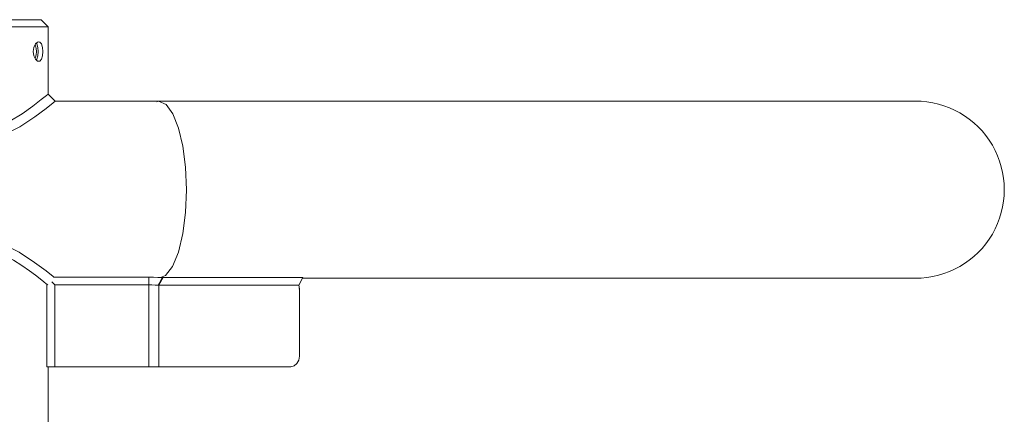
# Model space of a CAD drawing. Header units: millimetres. Extents: x 3925 to 5043, y -86 to 778.
# Tile 34 of 164: x 4145 to 4215, y 301 to 329. Entities that reach past the tile are written whole.
import ezdxf

# ---------------------------------------------------------------- set-up
doc = ezdxf.new("R2010")
doc.units = ezdxf.units.MM
doc.header["$LTSCALE"] = 46.255
doc.layers.add('140-155102-0DXF_CONTINUOUS_LINE', color=7, linetype='CONTINUOUS')

msp = doc.modelspace()

# ---------------------------------------------------------------- linework, layer by layer
at = {"layer": '140-155102-0DXF_CONTINUOUS_LINE', "color": 7, "linetype": 'Continuous', "lineweight": 0}
for p, q in [((4146.7978, 329.0787), (4137.7985, 329.0787)), ((4146.7981, 329.0787), (4147.2981, 328.5787)), ((4137.2981, 328.5787), (4147.2981, 328.5787)), ((4147.2981, 323.8287), (4147.2981, 328.5787)), ((4146.3975, 327.3655), (4146.5491, 327.4987)), ((4146.5491, 327.4987), (4146.628, 327.5162)), ((4146.2434, 326.8287), (4146.2849, 327.1256)), ((4146.2851, 326.531), (4146.2434, 326.8287)), ((4146.2849, 327.1256), (4146.3975, 327.3655)), ((4146.4613, 327.0541), (4146.4823, 326.8287)), ((4146.4823, 326.8287), (4146.4617, 326.6054)), ((4146.5771, 326.53), (4146.6028, 326.8287)), ((4146.6028, 326.8287), (4146.5772, 327.1266)), ((4146.9309, 326.8287), (4146.9049, 326.5317)), ((4146.4547, 326.2416), (4146.5004, 326.2908)), ((4146.5004, 326.2908), (4146.5771, 326.53)), ((4146.628, 326.1412), (4146.5499, 326.1584)), ((4146.7027, 326.1584), (4146.628, 326.1412)), ((4147.1786, 323.7317), (4146.8069, 323.4352)), ((4147.2981, 323.8287), (4147.1786, 323.7317)), ((4147.7982, 323.3287), (4147.2981, 323.8287)), ((4147.6434, 323.2032), (4147.7982, 323.3287)), ((4147.7982, 323.3287), (4208.5492, 323.3287)), ((4155.0941, 323.3287), (4154.9636, 323.2756)), ((4155.633, 323.0906), (4155.0941, 323.3287)), ((4147.1605, 322.8205), (4147.6434, 323.2032)), ((4146.7412, 310.7737), (4146.9926, 310.5751)), ((4147.6485, 310.95), (4147.1589, 311.3381)), ((4147.7024, 310.9064), (4147.6485, 310.95)), ((4154.4046, 310.9064), (4147.7024, 310.9064)), ((4154.4046, 310.3574), (4154.4046, 310.9064)), ((4155.0427, 310.89), (4155.338, 310.8724)), ((4155.1216, 310.333), (4155.4084, 310.8727)), ((4155.2256, 310.882), (4155.5914, 311.0308)), ((4155.2468, 310.6938), (4155.3514, 310.8724)), ((4155.4598, 310.8727), (4155.3516, 310.8725)), ((4165.2768, 310.8755), (4155.4084, 310.8727)), ((4165.2769, 310.8727), (4155.4598, 310.8727)), ((4164.9901, 310.333), (4165.2769, 310.8727)), ((4165.2769, 310.8287), (4208.549, 310.8287)), ((4147.1971, 310.4107), (4147.1971, 304.5787)), ((4147.7751, 310.3572), (4147.5515, 310.5738)), ((4154.4046, 310.3574), (4147.7751, 310.3572)), ((4147.7754, 304.5787), (4147.7753, 310.3572)), ((4154.4046, 304.5787), (4154.4046, 310.3574)), ((4155.0624, 310.3328), (4154.8475, 310.3458)), ((4155.0624, 310.3328), (4155.155, 310.514)), ((4155.0624, 310.3328), (4155.1216, 310.333)), ((4155.1216, 310.333), (4155.1216, 304.5787)), ((4164.9901, 310.333), (4155.1216, 310.333)), ((4155.155, 310.514), (4155.2468, 310.6938)), ((4164.9901, 310.0787), (4165.0381, 310.0787)), ((4164.9962, 310.334), (4165.0381, 310.0787)), ((4165.0381, 310.0787), (4165.0381, 305.3287)), ((4147.1971, 304.5787), (4147.7754, 304.5787)), ((4147.2981, 223.8287), (4147.2981, 304.5787)), ((4147.7754, 304.5787), (4164.4238, 304.5787)), ((4164.6607, 304.6367), (4164.4238, 304.5787))]:
    msp.add_line(p, q, dxfattribs=at)
for points in [[(4146.5772, 327.1266), (4146.5009, 327.3657), (4146.4547, 327.4157)], [(4146.628, 327.5162), (4146.7021, 327.4992), (4146.8264, 327.3666), (4146.9047, 327.1266), (4146.9309, 326.8287)], [(4146.3568, 327.2788), (4146.4002, 327.2335), (4146.4613, 327.0541)], [(4146.5499, 326.1584), (4146.398, 326.2911), (4146.2851, 326.531)], [(4146.4617, 326.6054), (4146.401, 326.4253), (4146.3568, 326.3787)], [(4146.9049, 326.5317), (4146.8267, 326.2912), (4146.7027, 326.1584)], [(4146.8069, 323.4352), (4146.2126, 322.9804), (4145.4565, 322.4446), (4144.5923, 321.913), (4143.7096, 321.4967)], [(4143.999, 320.8741), (4145.2985, 321.5202), (4146.3621, 322.2231), (4147.1605, 322.8205)], [(4157.065, 317.0787), (4157.0006, 318.6624), (4156.8125, 320.1391), (4156.5101, 321.426), (4156.1064, 322.4414), (4155.633, 323.0906)], [(4155.5914, 311.0308), (4156.0742, 311.6561), (4156.4913, 312.6707), (4156.8051, 313.9771), (4156.9993, 315.4791), (4157.065, 317.0787)], [(4147.1589, 311.3381), (4146.3446, 311.9467), (4145.2622, 312.659), (4143.9775, 313.2915)], [(4143.6908, 312.6678), (4144.2589, 312.4192), (4144.8537, 312.0944), (4145.4443, 311.7211), (4145.9715, 311.3539), (4146.4036, 311.0336), (4146.7412, 310.7737)], [(4154.4046, 310.9064), (4154.7299, 310.902), (4155.0427, 310.89)], [(4146.9926, 310.5751), (4147.1647, 310.4369), (4147.2651, 310.3556)], [(4154.8475, 310.3458), (4154.6254, 310.3546), (4154.4046, 310.3574)], [(4165.0381, 305.3287), (4164.9906, 305.0395), (4164.8582, 304.7984), (4164.6607, 304.6367)]]:
    msp.add_lwpolyline(points, dxfattribs=at)
msp.add_arc((4208.5481, 317.0787), 6.25, 269.623117, 90.379231, dxfattribs=at)

doc.saveas('drawing.dxf')
